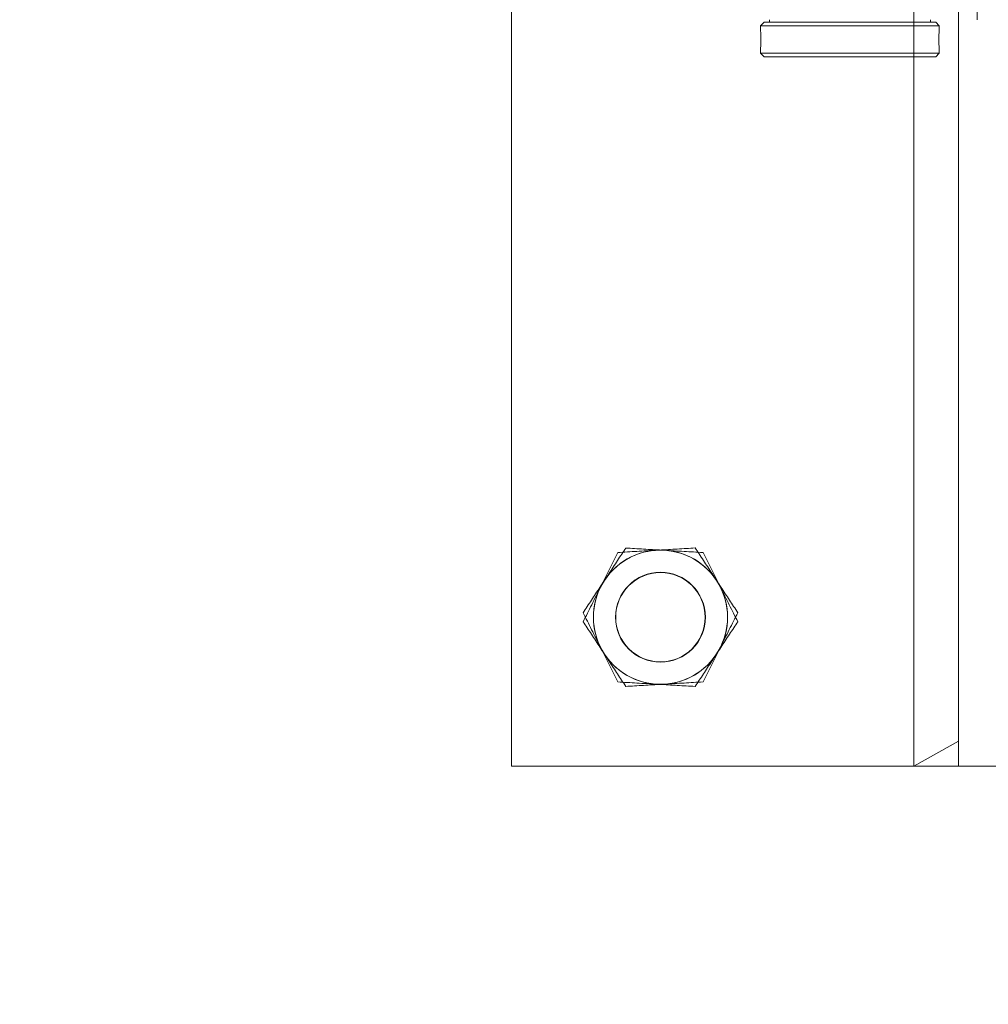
# Model space of a CAD drawing. Header units: feet. Extents: x 0 to 152726, y 0 to 59505.
# Tile 62 of 85: x 152375.475 to 152376.152, y 59279.952 to 59280.64. Entities that reach past the tile are written whole.
import ezdxf
from ezdxf import colors
from ezdxf.entities.mleader import LeaderData, LeaderLine
from ezdxf.math import Vec2, Vec3

# ---------------------------------------------------------------- set-up
doc = ezdxf.new("R2010")
doc.units = ezdxf.units.FT
doc.header["$LTSCALE"] = 0.1
doc.header["$MEASUREMENT"] = 0
doc.layers.add('L-ANNO-NOTE', color=30, linetype='Continuous')
doc.layers.add('SC_Scratch7', color=252, linetype='Continuous', lineweight=0)
doc.styles.add('Arial', font='arial.ttf')

# ---------------------------------------------------------------- blocks, each defined once
blk = doc.blocks.new('HIGH ST SCREENWALL_2 PANEL PLAN_1')
at = {"layer": 'SC_Scratch7', "lineweight": 0}
for p, q in [((-8.677065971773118, 0.7812480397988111), (-8.677091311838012, -6.05359673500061e-09)), ((-8.010400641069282, 0.7812264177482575), (-8.677065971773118, 0.7812480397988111)), ((-8.395841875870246, -9.128591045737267e-06), (-8.395816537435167, 0.7812389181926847)), ((-8.364566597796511, 0.7812379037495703), (-8.395816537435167, 0.7812389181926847)), ((-8.395816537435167, 0.7812389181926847), (-8.364567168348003, 0.7636598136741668)), ((-8.364566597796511, 0.7812379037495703), (-8.364584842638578, 0.2187390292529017)), ((-8.364566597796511, 0.7812379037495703), (-8.364567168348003, 0.7636598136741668)), ((-8.32290001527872, 0.7812365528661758), (-8.364566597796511, 0.7812379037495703))]:
    blk.add_line(p, q, dxfattribs=at)
at = {"layer": 'SC_Scratch7', "lineweight": 0, "extrusion": (0, 0, -1)}
for radius in [0.03141660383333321, 0.03124993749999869]:
    blk.add_circle((8.572902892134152, 0.6770782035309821), radius, dxfattribs=at)
at = {"layer": 'SC_Scratch7', "lineweight": 0}
for radius, start, end in [(0.04687490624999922, 93.33381642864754, 153.333816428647), (0.04687490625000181, 33.33381642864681, 93.33381642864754), (0.04687490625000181, 333.3338164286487, 33.33381642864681), (0.04687490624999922, 153.333816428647, 213.3338164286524), (0.04687490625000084, 273.3338164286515, 333.3338164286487), (0.04687490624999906, 213.3338164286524, 273.3338164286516)]:
    blk.add_arc((-8.572902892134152, 0.6770782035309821), radius, start, end, dxfattribs=at)
for points, knots in [([(-8.602646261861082, 0.7222999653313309), (-8.59825851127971, 0.7225555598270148), (-8.58940256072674, 0.72307143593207), (-8.580247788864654, 0.7236047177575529), (-8.575628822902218, 0.7238737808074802)], [0, 0, 0, 0, 0.4954579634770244, 1, 1, 1, 1]), ([(-8.575628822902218, 0.7238737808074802), (-8.574988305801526, 0.723911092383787), (-8.570138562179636, 0.7241935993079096), (-8.56099472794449, 0.7247262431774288), (-8.552764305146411, 0.7252056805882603), (-8.548611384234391, 0.7254475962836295)], [0, 0, 0, 0, 0.07010265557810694, 0.5307909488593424, 1, 1, 1, 1]), ([(-8.548611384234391, 0.7254475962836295), (-8.54671099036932, 0.7225582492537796), (-8.542891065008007, 0.7167504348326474), (-8.537887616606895, 0.7091432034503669), (-8.534821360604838, 0.7044812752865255), (-8.533739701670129, 0.7028367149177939)], [0, 0, 0, 0, 0.3905333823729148, 0.7850020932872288, 1, 1, 1, 1]), ([(-8.614792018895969, 0.6981152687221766), (-8.614504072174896, 0.6986886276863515), (-8.612323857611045, 0.7030298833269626), (-8.608213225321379, 0.7112149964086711), (-8.60451321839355, 0.7185824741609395), (-8.602646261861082, 0.7222999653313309)], [0, 0, 0, 0, 0.070102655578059, 0.5307909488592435, 1, 1, 1, 1]), ([(-8.533739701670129, 0.7028367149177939), (-8.531716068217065, 0.699759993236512), (-8.527636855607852, 0.6935579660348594), (-8.522686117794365, 0.6860308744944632), (-8.519786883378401, 0.6816228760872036), (-8.518868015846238, 0.6802258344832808)], [0, 0, 0, 0, 0.4020739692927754, 0.8104971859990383, 1, 1, 1, 1]), ([(-8.626937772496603, 0.6739305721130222), (-8.624965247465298, 0.6778582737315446), (-8.620984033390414, 0.6857856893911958), (-8.616868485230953, 0.6939805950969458), (-8.614792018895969, 0.6981152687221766)], [0, 0, 0, 0, 0.4954579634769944, 1, 1, 1, 1]), ([(-8.518868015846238, 0.6802258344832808), (-8.52084053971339, 0.6762981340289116), (-8.524821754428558, 0.6683707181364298), (-8.52893730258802, 0.6601758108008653), (-8.531013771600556, 0.6560411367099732)], [0, 0, 0, 0, 0.4954579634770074, 1, 1, 1, 1]), ([(-8.612066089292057, 0.6513196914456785), (-8.613147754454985, 0.6529642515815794), (-8.616192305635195, 0.6575931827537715), (-8.621195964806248, 0.6652007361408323), (-8.625016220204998, 0.6710090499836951), (-8.626937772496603, 0.6739305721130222)], [0, 0, 0, 0, 0.2149974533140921, 0.6051517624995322, 1, 1, 1, 1]), ([(-8.531013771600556, 0.6560411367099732), (-8.531301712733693, 0.6554677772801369), (-8.533481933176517, 0.651126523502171), (-8.537592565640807, 0.6429414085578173), (-8.541292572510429, 0.635573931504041), (-8.54315952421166, 0.6318564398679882)], [0, 0, 0, 0, 0.07010265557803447, 0.5307909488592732, 1, 1, 1, 1]), ([(-8.597194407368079, 0.6287088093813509), (-8.598113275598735, 0.6301058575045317), (-8.600983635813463, 0.6344699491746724), (-8.605933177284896, 0.6419952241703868), (-8.61001245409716, 0.648197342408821), (-8.612066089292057, 0.6513196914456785)], [0, 0, 0, 0, 0.189503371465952, 0.5919695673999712, 1, 1, 1, 1]), ([(-8.570176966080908, 0.6302826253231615), (-8.570817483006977, 0.6302453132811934), (-8.575667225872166, 0.6299628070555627), (-8.584811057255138, 0.6294301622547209), (-8.593041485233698, 0.6289507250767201), (-8.597194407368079, 0.6287088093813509)], [0, 0, 0, 0, 0.07010265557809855, 0.5307909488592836, 1, 1, 1, 1]), ([(-8.54315952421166, 0.6318564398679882), (-8.547547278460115, 0.6316008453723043), (-8.556403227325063, 0.6310849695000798), (-8.565557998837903, 0.6305516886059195), (-8.570176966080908, 0.6302826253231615)], [0, 0, 0, 0, 0.4954579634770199, 1, 1, 1, 1])]:
    blk.add_open_spline(points, degree=3, knots=knots, dxfattribs=at)
blk = doc.blocks.new('HIGH ST SCREENWALL_2 PANEL PLAN_5')
at = {"layer": 'SC_Scratch7', "lineweight": 0}
for p, q in [((-0.6666906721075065, 0.781226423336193), (-2.534146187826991e-05, 0.7812480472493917)), ((-0.6666737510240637, 0.2595607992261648), (-0.6666906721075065, 0.781226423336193)), ((-0.3854412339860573, 0.7812355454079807), (-0.3541912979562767, 0.7812365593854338)), ((-0.3541907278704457, 0.7636584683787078), (-0.3854412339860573, 0.7812355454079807)), ((-0.3854412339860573, 0.7812355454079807), (-0.385425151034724, 0.2854064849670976)), ((-0.3541912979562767, 0.7812365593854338), (-0.3125247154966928, 0.7812379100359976)), ((-0.3541912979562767, 0.7812365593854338), (-0.3541743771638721, 0.2595709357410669)), ((-0.3541912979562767, 0.7812365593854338), (-0.3541907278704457, 0.7636584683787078)), ((-0.4926123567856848, 0.2829030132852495), (-0.4901124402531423, 0.2854030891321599)), ((-0.3676126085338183, 0.2829070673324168), (-0.4926123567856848, 0.2829030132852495)), ((-0.4926122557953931, 0.279773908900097), (-0.4926123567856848, 0.2829030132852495)), ((-0.370112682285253, 0.2854069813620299), (-0.4901124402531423, 0.2854030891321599)), ((-0.370112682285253, 0.2854069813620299), (-0.3676126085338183, 0.2829070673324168)), ((-0.3676126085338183, 0.2829070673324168), (-0.3676125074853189, 0.2797792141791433)), ((-0.4922783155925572, 0.2737085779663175), (-0.4922890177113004, 0.2718994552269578)), ((-0.4926117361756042, 0.2637888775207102), (-0.4926118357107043, 0.2668379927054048)), ((-0.3676119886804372, 0.2637929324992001), (-0.4926117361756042, 0.2637888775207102)), ((-0.4901116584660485, 0.2612889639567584), (-0.4926117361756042, 0.2637888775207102)), ((-0.3676119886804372, 0.2637929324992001), (-0.3701119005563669, 0.2612928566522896)), ((-0.3676120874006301, 0.2668395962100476), (-0.3676119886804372, 0.2637929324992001)), ((-0.3701119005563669, 0.2612928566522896), (-0.4901116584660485, 0.2612889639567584)), ((-0.4863616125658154, 0.2595666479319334), (-0.4863616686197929, 0.2612890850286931)), ((-0.3738618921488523, 0.2612927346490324), (-0.3738618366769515, 0.2595702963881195)), ((-0.3411535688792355, 0.2595713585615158), (-0.3411526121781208, 0.2300714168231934))]:
    blk.add_line(p, q, dxfattribs=at)
at = {"layer": 'SC_Scratch7', "lineweight": 0, "extrusion": (0, 0, -1)}
for radius in [0.03141660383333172, 0.03124993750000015]:
    blk.add_circle((0.562520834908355, 0.6770633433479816), radius, dxfattribs=at)
for centre, radius, start, end in [((0.562520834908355, 0.6770633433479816), 0.04687490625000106, 33.33381633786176, 93.33381633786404), ((0.562520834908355, 0.6770633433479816), 0.04687490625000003, 93.33381633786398, 153.3338163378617), ((0.562520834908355, 0.6770633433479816), 0.04687490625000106, 333.3338163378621, 33.33381633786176), ((0.562520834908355, 0.6770633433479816), 0.04687490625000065, 153.3338163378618, 213.3338163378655), ((0.562520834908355, 0.6770633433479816), 0.04687490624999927, 273.3338163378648, 333.3338163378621), ((0.562520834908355, 0.6770633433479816), 0.04687490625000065, 213.3338163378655, 273.3338163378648), ((0.305294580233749, 0.2733517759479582), 0.06265684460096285, 354.0342442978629, 5.887848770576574)]:
    blk.add_arc(centre, radius, start, end, dxfattribs=at)
at = {"layer": 'SC_Scratch7', "lineweight": 0}
for points, knots in [([(-0.5868123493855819, 0.7254327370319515), (-0.588712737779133, 0.7225433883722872), (-0.592532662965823, 0.7167355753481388), (-0.597536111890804, 0.709128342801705), (-0.6006023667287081, 0.7044664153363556), (-0.6016840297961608, 0.7028218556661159)], [0, 0, 0, 0, 0.3905333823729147, 0.7850020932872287, 1, 1, 1, 1]), ([(-0.5597949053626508, 0.7238589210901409), (-0.5604354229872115, 0.7238962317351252), (-0.5652851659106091, 0.7241787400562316), (-0.5744290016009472, 0.7247113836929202), (-0.5826594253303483, 0.7251908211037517), (-0.5868123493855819, 0.7254327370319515)], [0, 0, 0, 0, 0.07010265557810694, 0.5307909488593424, 1, 1, 1, 1]), ([(-0.532777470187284, 0.722285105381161), (-0.5371652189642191, 0.7225407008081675), (-0.5460211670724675, 0.7230565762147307), (-0.5551759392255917, 0.7235898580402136), (-0.5597949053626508, 0.7238589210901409)], [0, 0, 0, 0, 0.4954579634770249, 1, 1, 1, 1]), ([(-0.5206317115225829, 0.6981004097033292), (-0.5209196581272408, 0.6986737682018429), (-0.5230998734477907, 0.7030150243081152), (-0.5272105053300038, 0.7112001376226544), (-0.530910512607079, 0.7185676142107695), (-0.532777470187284, 0.722285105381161)], [0, 0, 0, 0, 0.07010265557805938, 0.5307909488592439, 1, 1, 1, 1]), ([(-0.6016840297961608, 0.7028218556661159), (-0.6037076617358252, 0.699745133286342), (-0.6077868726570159, 0.6935431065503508), (-0.6127376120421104, 0.6860160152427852), (-0.6156368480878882, 0.6816080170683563), (-0.6165557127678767, 0.6802109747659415)], [0, 0, 0, 0, 0.4020739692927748, 0.810497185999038, 1, 1, 1, 1]), ([(-0.5084859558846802, 0.6739157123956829), (-0.5104584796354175, 0.677843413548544), (-0.5144396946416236, 0.6857708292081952), (-0.5185552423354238, 0.6939657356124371), (-0.5206317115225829, 0.6981004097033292)], [0, 0, 0, 0, 0.4954579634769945, 1, 1, 1, 1]), ([(-0.6165557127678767, 0.6802109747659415), (-0.6145831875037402, 0.6762832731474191), (-0.6106019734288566, 0.6683558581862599), (-0.6064864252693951, 0.660160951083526), (-0.6044099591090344, 0.6560262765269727)], [0, 0, 0, 0, 0.4954579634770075, 1, 1, 1, 1]), ([(-0.5233576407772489, 0.6513048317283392), (-0.5222759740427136, 0.6529493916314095), (-0.5192314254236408, 0.6575783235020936), (-0.5142277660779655, 0.665185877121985), (-0.5104075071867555, 0.6709941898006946), (-0.5084859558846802, 0.6739157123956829)], [0, 0, 0, 0, 0.2149974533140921, 0.6051517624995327, 1, 1, 1, 1]), ([(-0.6044099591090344, 0.6560262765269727), (-0.6041220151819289, 0.655452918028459), (-0.6019417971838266, 0.6511116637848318), (-0.5978311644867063, 0.6429265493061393), (-0.5941311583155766, 0.6355590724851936), (-0.5922642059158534, 0.6318415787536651)], [0, 0, 0, 0, 0.07010265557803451, 0.5307909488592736, 1, 1, 1, 1]), ([(-0.5382293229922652, 0.6286939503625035), (-0.5373104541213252, 0.6300909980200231), (-0.5344400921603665, 0.6344550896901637), (-0.5294905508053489, 0.6419803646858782), (-0.5254112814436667, 0.6481824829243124), (-0.5233576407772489, 0.6513048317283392)], [0, 0, 0, 0, 0.189503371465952, 0.5919695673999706, 1, 1, 1, 1]), ([(-0.5922642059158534, 0.6318415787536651), (-0.5878764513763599, 0.631585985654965), (-0.5790205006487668, 0.6310701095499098), (-0.5698657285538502, 0.6305368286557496), (-0.5652467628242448, 0.6302677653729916)], [0, 0, 0, 0, 0.4954579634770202, 1, 1, 1, 1]), ([(-0.5652467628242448, 0.6302677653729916), (-0.5646062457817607, 0.6302304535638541), (-0.5597565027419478, 0.6299479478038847), (-0.5506126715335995, 0.6294153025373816), (-0.5423822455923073, 0.6289358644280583), (-0.5382293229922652, 0.6286939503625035)], [0, 0, 0, 0, 0.07010265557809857, 0.5307909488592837, 1, 1, 1, 1]), ([(-0.4922720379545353, 0.2733459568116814), (-0.4922797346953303, 0.2740754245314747), (-0.4922951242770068, 0.2755342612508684), (-0.4924028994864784, 0.277484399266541), (-0.4925197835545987, 0.2789448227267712), (-0.4926039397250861, 0.2797774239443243), (-0.492603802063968, 0.2797749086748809), (-0.492603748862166, 0.2797739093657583)], [0, 0, 0, 0, 0.2140444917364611, 0.4280607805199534, 0.6428083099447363, 0.8580379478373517, 1, 1, 1, 1]), ([(-0.4926115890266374, 0.266837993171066), (-0.4926116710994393, 0.2668371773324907), (-0.4926240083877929, 0.2667153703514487), (-0.492579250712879, 0.2671435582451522), (-0.4924839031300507, 0.2681483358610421), (-0.4923625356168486, 0.2698253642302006), (-0.4922838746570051, 0.2716499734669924), (-0.4922754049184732, 0.2728639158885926), (-0.4922720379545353, 0.2733459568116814)], [0, 0, 0, 0, 0.001442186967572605, 0.2150715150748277, 0.4286732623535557, 0.6432687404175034, 0.8583464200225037, 1, 1, 1, 1])]:
    blk.add_open_spline(points, degree=3, knots=knots, dxfattribs=at)
blk = doc.blocks.new('Bridge plan')
at = {"layer": 'SC_Scratch7', "lineweight": -3, "extrusion": (0, 0, -1), "rotation": 180.0002309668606}
for name, p in [('HIGH ST SCREENWALL_2 PANEL PLAN_5', (-1828115.549016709, 711482.1623308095)), ('HIGH ST SCREENWALL_2 PANEL PLAN_1', (-1828123.559392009, 711482.1622768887))]:
    blk.add_blockref(name, p, dxfattribs=at)
blk = doc.blocks.new('Trellis Base')
blk.add_blockref('Bridge plan', (-1675739.0632623, -652201.2630976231))
at = {"layer": 'L-ANNO-NOTE'}
ml = blk.add_multileader_mtext('Standard', dxfattribs=at)
ml.set_content('W. LIVINGSTON AVENUE', color=11, style='Arial')
ml.set_leader_properties()
ml.build(insert=Vec2(0, 0))
ml.multileader.update_dxf_attribs({"has_dogleg": 0, "dogleg_length": 0.36, "arrow_head_size": 1.25, "scale": 10})
ctx = ml.context
ctx.base_point, ctx.scale, ctx.char_height, ctx.arrow_head_size, ctx.landing_gap_size, ctx.plane_origin, ctx.plane_x_axis, ctx.plane_y_axis = Vec3(152493.4333448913, 59387.86988106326), 10, 1.25, 1.25, 0.5, Vec3(152496.4817137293, 59382.31385021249), Vec3(0.2347390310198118, 0.9720584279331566), Vec3(-0.9720584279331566, 0.2347390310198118)
notes = []
notes.append((ctx, [(0, (0, 0, 0), (0, 0), (1, 0), 1, [])]))
ctx.mtext.insert, ctx.mtext.text_direction, ctx.mtext.rotation, ctx.mtext.flow_direction = Vec3(152492.9328174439, 59388.50512407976), Vec3(0.2347390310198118, 0.9720584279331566), 1.333846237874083, 5
ml = blk.add_multileader_mtext('Standard', dxfattribs=at)
ml.set_content('S. FRONT STREET', color=11, style='Arial')
ml.set_leader_properties()
ml.build(insert=Vec2(0, 0))
ml.multileader.update_dxf_attribs({"has_dogleg": 0, "dogleg_length": 0.36, "arrow_head_size": 1.25, "scale": 10})
ctx = ml.context
ctx.base_point, ctx.scale, ctx.char_height, ctx.arrow_head_size, ctx.landing_gap_size, ctx.plane_origin = Vec3(152391.6984540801, 59316.60244546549), 10, 1.25, 1.25, 0.5, Vec3(152387.0132386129, 59312.33503554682)
notes.append((ctx, [(0, (0, 0, 0), (0, 0), (1, 0), 1, [])]))
ctx.mtext.insert, ctx.mtext.flow_direction = Vec3(152392.1984540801, 59317.23810371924), 5
for ctx, leaders in notes:
    for number, flags, end, landing, length, lines in leaders:
        leader = LeaderData()
        leader.index, (leader.has_last_leader_line, leader.has_dogleg_vector, leader.attachment_direction) = number, flags
        leader.last_leader_point, leader.dogleg_vector, leader.dogleg_length = Vec3(end), Vec3(landing), length
        for number, points, colour, breaks in lines:
            line = LeaderLine()
            line.index, line.vertices, line.color, line.breaks = number, Vec3.list(points), colors.encode_raw_color(colour), breaks
            leader.lines.append(line)
        ctx.leaders.append(leader)

msp = doc.modelspace()

# ---------------------------------------------------------------- block references
msp.add_blockref('Trellis Base', (0, 0))

# ---------------------------------------------------------------- next in the draw order: leaders
at = {"layer": 'L-ANNO-NOTE'}
ml = msp.add_multileader_mtext('Standard', dxfattribs=at)
ml.set_content('VERTICAL PANEL MODULE ON BACK OF TRELLIS, TYP OF 5', color=11, style='Arial')
ml.set_leader_properties()
ml.build(insert=Vec2(0, 0))
ml.multileader.update_dxf_attribs({"has_dogleg": 0, "dogleg_length": 0.36, "arrow_head_size": 1.25, "scale": 10})
ctx = ml.context
ctx.base_point, ctx.scale, ctx.char_height, ctx.arrow_head_size, ctx.landing_gap_size, ctx.plane_origin = Vec3(152474.8585207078, 59417.31804131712), 10, 1.25, 1.25, 0.5, Vec3(152470.1733052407, 59413.05063139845)
notes = []
notes.append((ctx, [(0, (0, 0, 0), (0, 0), (1, 0), 1, [])]))
ctx.mtext.insert, ctx.mtext.width, ctx.mtext.flow_direction = Vec3(152475.3585207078, 59417.95369957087), 25.03212493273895, 5
ctx.mtext.has_bg_fill, ctx.mtext.bg_color, ctx.mtext.bg_scale_factor, ctx.mtext.bg_transparency, ctx.mtext.use_window_bg_color = 1, -1027028792, 1.5, 0, 1
for ctx, leaders in notes:
    for number, flags, end, landing, length, lines in leaders:
        leader = LeaderData()
        leader.index, (leader.has_last_leader_line, leader.has_dogleg_vector, leader.attachment_direction) = number, flags
        leader.last_leader_point, leader.dogleg_vector, leader.dogleg_length = Vec3(end), Vec3(landing), length
        for number, points, colour, breaks in lines:
            line = LeaderLine()
            line.index, line.vertices, line.color, line.breaks = number, Vec3.list(points), colors.encode_raw_color(colour), breaks
            leader.lines.append(line)
        ctx.leaders.append(leader)

doc.saveas('drawing.dxf')
